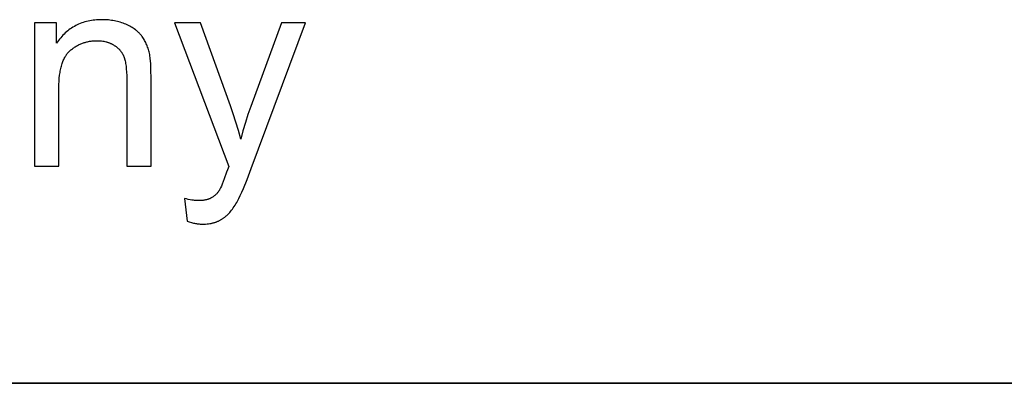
# Model space of a CAD drawing. Header units: millimetres. Extents: x -7950 to -6950, y 4408 to 5408.
# Tile 52 of 111: x -7026 to -7000, y 4457 to 4467. Entities that reach past the tile are written whole.
import ezdxf

# ---------------------------------------------------------------- set-up
doc = ezdxf.new("R2010")
doc.units = ezdxf.units.MM
doc.layers.add('SHOW Mini_Barndoor 002', color=7, linetype='Continuous', true_color=0x000000)

msp = doc.modelspace()

# ---------------------------------------------------------------- linework, layer by layer
at = {"layer": 'SHOW Mini_Barndoor 002'}
for points in [[(-7025.213, 4466.691), (-7025.801, 4466.691)], [(-7025.801, 4466.691), (-7025.801, 4462.84)], [(-7022.671, 4465.208), (-7022.673, 4465.417), (-7022.68, 4465.593), (-7022.685, 4465.668), (-7022.691, 4465.735), (-7022.695, 4465.765), (-7022.699, 4465.793), (-7022.703, 4465.819), (-7022.707, 4465.842), (-7022.715, 4465.877), (-7022.723, 4465.911), (-7022.732, 4465.944), (-7022.742, 4465.977), (-7022.752, 4466.009), (-7022.763, 4466.041), (-7022.775, 4466.072), (-7022.787, 4466.102), (-7022.8, 4466.132), (-7022.814, 4466.162), (-7022.828, 4466.19), (-7022.843, 4466.218), (-7022.859, 4466.246), (-7022.875, 4466.273), (-7022.893, 4466.299), (-7022.91, 4466.325), (-7022.92, 4466.337), (-7022.929, 4466.35), (-7022.939, 4466.362), (-7022.949, 4466.374), (-7022.959, 4466.386), (-7022.97, 4466.398), (-7022.981, 4466.41), (-7022.992, 4466.421), (-7023.004, 4466.433), (-7023.015, 4466.444), (-7023.027, 4466.455), (-7023.04, 4466.466), (-7023.052, 4466.477), (-7023.065, 4466.487), (-7023.079, 4466.498), (-7023.092, 4466.508), (-7023.12, 4466.528), (-7023.149, 4466.548), (-7023.179, 4466.567), (-7023.211, 4466.585), (-7023.243, 4466.603), (-7023.277, 4466.62), (-7023.311, 4466.637), (-7023.347, 4466.653), (-7023.384, 4466.668), (-7023.421, 4466.682), (-7023.459, 4466.695), (-7023.497, 4466.708), (-7023.535, 4466.719), (-7023.574, 4466.729), (-7023.614, 4466.738), (-7023.653, 4466.747), (-7023.694, 4466.754), (-7023.734, 4466.76), (-7023.775, 4466.766), (-7023.817, 4466.77), (-7023.859, 4466.773), (-7023.901, 4466.776), (-7023.944, 4466.777), (-7023.987, 4466.778), (-7024.037, 4466.777), (-7024.086, 4466.775), (-7024.134, 4466.772), (-7024.182, 4466.768), (-7024.229, 4466.762), (-7024.275, 4466.756), (-7024.32, 4466.748), (-7024.365, 4466.738), (-7024.408, 4466.728), (-7024.452, 4466.716), (-7024.494, 4466.703), (-7024.536, 4466.689), (-7024.576, 4466.673), (-7024.617, 4466.656), (-7024.656, 4466.638), (-7024.695, 4466.619), (-7024.733, 4466.599), (-7024.77, 4466.577), (-7024.806, 4466.554), (-7024.842, 4466.53), (-7024.877, 4466.505), (-7024.911, 4466.478), (-7024.945, 4466.45), (-7024.977, 4466.421), (-7025.01, 4466.391), (-7025.041, 4466.359), (-7025.071, 4466.326), (-7025.101, 4466.292), (-7025.13, 4466.257), (-7025.159, 4466.22), (-7025.186, 4466.182), (-7025.213, 4466.143)], [(-7025.213, 4466.143), (-7025.213, 4466.691)], [(-7021.337, 4466.691), (-7022.04, 4466.691)], [(-7022.04, 4466.691), (-7020.579, 4462.832)], [(-7020.535, 4464.461), (-7021.337, 4466.691)], [(-7019.164, 4466.691), (-7019.987, 4464.446)], [(-7019.977, 4462.774), (-7018.512, 4466.691)], [(-7018.512, 4466.691), (-7019.164, 4466.691)], [(-7025.148, 4464.943), (-7025.147, 4465.034), (-7025.143, 4465.12), (-7025.137, 4465.204), (-7025.129, 4465.283), (-7025.124, 4465.321), (-7025.118, 4465.359), (-7025.112, 4465.395), (-7025.105, 4465.431), (-7025.098, 4465.466), (-7025.09, 4465.499), (-7025.081, 4465.532), (-7025.072, 4465.564), (-7025.062, 4465.595), (-7025.052, 4465.625), (-7025.041, 4465.654), (-7025.03, 4465.682), (-7025.018, 4465.709), (-7025.005, 4465.736), (-7024.991, 4465.761), (-7024.978, 4465.785), (-7024.97, 4465.797), (-7024.963, 4465.809), (-7024.956, 4465.82), (-7024.948, 4465.831), (-7024.94, 4465.842), (-7024.932, 4465.853), (-7024.924, 4465.864), (-7024.916, 4465.874), (-7024.908, 4465.884), (-7024.899, 4465.894), (-7024.891, 4465.903), (-7024.882, 4465.912), (-7024.873, 4465.922), (-7024.864, 4465.93), (-7024.854, 4465.939), (-7024.845, 4465.947), (-7024.826, 4465.964), (-7024.807, 4465.979), (-7024.787, 4465.995), (-7024.768, 4466.009), (-7024.748, 4466.024), (-7024.728, 4466.037), (-7024.707, 4466.051), (-7024.687, 4466.063), (-7024.666, 4466.075), (-7024.645, 4466.087), (-7024.623, 4466.098), (-7024.602, 4466.109), (-7024.58, 4466.119), (-7024.558, 4466.128), (-7024.536, 4466.137), (-7024.514, 4466.146), (-7024.491, 4466.154), (-7024.468, 4466.161), (-7024.445, 4466.168), (-7024.422, 4466.175), (-7024.398, 4466.181), (-7024.375, 4466.186), (-7024.351, 4466.191), (-7024.327, 4466.196), (-7024.302, 4466.2), (-7024.278, 4466.203), (-7024.253, 4466.206), (-7024.228, 4466.208), (-7024.202, 4466.21), (-7024.177, 4466.211), (-7024.151, 4466.212), (-7024.125, 4466.212), (-7024.093, 4466.212), (-7024.061, 4466.21), (-7024.03, 4466.208), (-7023.999, 4466.205), (-7023.969, 4466.201), (-7023.939, 4466.196), (-7023.91, 4466.19), (-7023.881, 4466.183), (-7023.867, 4466.179), (-7023.853, 4466.175), (-7023.839, 4466.171), (-7023.825, 4466.166), (-7023.811, 4466.161), (-7023.798, 4466.156), (-7023.785, 4466.151), (-7023.771, 4466.146), (-7023.758, 4466.14), (-7023.745, 4466.134), (-7023.732, 4466.128), (-7023.72, 4466.122), (-7023.707, 4466.115), (-7023.695, 4466.109), (-7023.682, 4466.102), (-7023.67, 4466.094), (-7023.658, 4466.087), (-7023.646, 4466.079), (-7023.635, 4466.072), (-7023.623, 4466.064), (-7023.612, 4466.056), (-7023.602, 4466.047), (-7023.591, 4466.039), (-7023.58, 4466.03), (-7023.57, 4466.022), (-7023.56, 4466.013), (-7023.551, 4466.004), (-7023.541, 4465.995), (-7023.532, 4465.985), (-7023.523, 4465.976), (-7023.514, 4465.966), (-7023.506, 4465.957), (-7023.497, 4465.947), (-7023.489, 4465.936), (-7023.481, 4465.926), (-7023.474, 4465.916), (-7023.466, 4465.905), (-7023.459, 4465.895), (-7023.452, 4465.884), (-7023.445, 4465.873), (-7023.439, 4465.861), (-7023.433, 4465.85), (-7023.427, 4465.839), (-7023.421, 4465.827), (-7023.415, 4465.815), (-7023.41, 4465.803), (-7023.405, 4465.791), (-7023.4, 4465.779), (-7023.395, 4465.766), (-7023.391, 4465.753), (-7023.386, 4465.74), (-7023.382, 4465.726), (-7023.374, 4465.698), (-7023.367, 4465.667), (-7023.36, 4465.636), (-7023.354, 4465.602), (-7023.348, 4465.567), (-7023.343, 4465.531), (-7023.338, 4465.493), (-7023.335, 4465.453), (-7023.329, 4465.369), (-7023.325, 4465.279), (-7023.324, 4465.182)], [(-7023.324, 4465.182), (-7023.324, 4462.84)], [(-7022.671, 4462.84), (-7022.671, 4465.208)], [(-7025.148, 4462.84), (-7025.148, 4464.943)], [(-7020.256, 4463.568), (-7020.32, 4463.8), (-7020.387, 4464.025), (-7020.459, 4464.246), (-7020.535, 4464.461)], [(-7019.987, 4464.446), (-7020.063, 4464.231), (-7020.133, 4464.013), (-7020.197, 4463.792), (-7020.256, 4463.568)], [(-7025.801, 4462.84), (-7025.148, 4462.84)], [(-7023.324, 4462.84), (-7022.671, 4462.84)], [(-7020.637, 4462.673), (-7020.701, 4462.497), (-7020.755, 4462.357), (-7020.779, 4462.301), (-7020.8, 4462.254), (-7020.81, 4462.234), (-7020.819, 4462.216), (-7020.828, 4462.2), (-7020.832, 4462.193), (-7020.836, 4462.187), (-7020.847, 4462.171), (-7020.858, 4462.155), (-7020.869, 4462.14), (-7020.881, 4462.125), (-7020.893, 4462.111), (-7020.905, 4462.097), (-7020.918, 4462.084), (-7020.931, 4462.071), (-7020.945, 4462.058), (-7020.959, 4462.046), (-7020.973, 4462.035), (-7020.988, 4462.024), (-7021.003, 4462.013), (-7021.018, 4462.003), (-7021.034, 4461.993), (-7021.05, 4461.984), (-7021.058, 4461.979), (-7021.067, 4461.975), (-7021.075, 4461.971), (-7021.084, 4461.967), (-7021.093, 4461.963), (-7021.102, 4461.959), (-7021.111, 4461.955), (-7021.121, 4461.952), (-7021.13, 4461.949), (-7021.14, 4461.945), (-7021.15, 4461.942), (-7021.16, 4461.94), (-7021.181, 4461.934), (-7021.202, 4461.929), (-7021.224, 4461.925), (-7021.247, 4461.921), (-7021.271, 4461.918), (-7021.295, 4461.916), (-7021.32, 4461.914), (-7021.345, 4461.912), (-7021.371, 4461.911), (-7021.398, 4461.911), (-7021.418, 4461.911), (-7021.439, 4461.912), (-7021.46, 4461.913), (-7021.481, 4461.915), (-7021.503, 4461.917), (-7021.525, 4461.919), (-7021.571, 4461.926), (-7021.619, 4461.934), (-7021.668, 4461.944), (-7021.719, 4461.956), (-7021.772, 4461.969)], [(-7021.699, 4461.356), (-7021.642, 4461.338), (-7021.586, 4461.321), (-7021.558, 4461.314), (-7021.531, 4461.308), (-7021.504, 4461.302), (-7021.478, 4461.297), (-7021.452, 4461.292), (-7021.426, 4461.288), (-7021.401, 4461.284), (-7021.376, 4461.282), (-7021.351, 4461.279), (-7021.326, 4461.278), (-7021.302, 4461.277), (-7021.278, 4461.277), (-7021.24, 4461.277), (-7021.202, 4461.279), (-7021.165, 4461.282), (-7021.128, 4461.286), (-7021.092, 4461.291), (-7021.074, 4461.294), (-7021.057, 4461.298), (-7021.039, 4461.301), (-7021.022, 4461.305), (-7021.005, 4461.31), (-7020.988, 4461.314), (-7020.972, 4461.319), (-7020.955, 4461.324), (-7020.939, 4461.33), (-7020.923, 4461.335), (-7020.907, 4461.341), (-7020.891, 4461.348), (-7020.875, 4461.354), (-7020.86, 4461.361), (-7020.844, 4461.368), (-7020.829, 4461.376), (-7020.814, 4461.384), (-7020.799, 4461.392), (-7020.785, 4461.4), (-7020.77, 4461.409), (-7020.756, 4461.418), (-7020.742, 4461.427), (-7020.728, 4461.437), (-7020.714, 4461.447), (-7020.7, 4461.457), (-7020.686, 4461.467), (-7020.673, 4461.478), (-7020.659, 4461.49), (-7020.646, 4461.501), (-7020.633, 4461.513), (-7020.606, 4461.538), (-7020.58, 4461.564), (-7020.555, 4461.592), (-7020.53, 4461.621), (-7020.505, 4461.651), (-7020.481, 4461.682), (-7020.457, 4461.715), (-7020.433, 4461.75), (-7020.41, 4461.785), (-7020.387, 4461.822), (-7020.365, 4461.861), (-7020.343, 4461.9), (-7020.309, 4461.966), (-7020.271, 4462.045), (-7020.23, 4462.135), (-7020.186, 4462.238), (-7020.088, 4462.482), (-7019.977, 4462.774)], [(-7020.579, 4462.832), (-7020.613, 4462.74), (-7020.637, 4462.673)], [(-7021.772, 4461.969), (-7021.699, 4461.356)]]:
    msp.add_lwpolyline(points, dxfattribs=at)
at = {"layer": 'SHOW Mini_Barndoor 002', "color": 18, "lineweight": 35, "true_color": 0x000000}
msp.add_lwpolyline([(-7143.505, 4456.996), (-6964.963, 4456.996)], dxfattribs=at)

doc.saveas('drawing.dxf')
